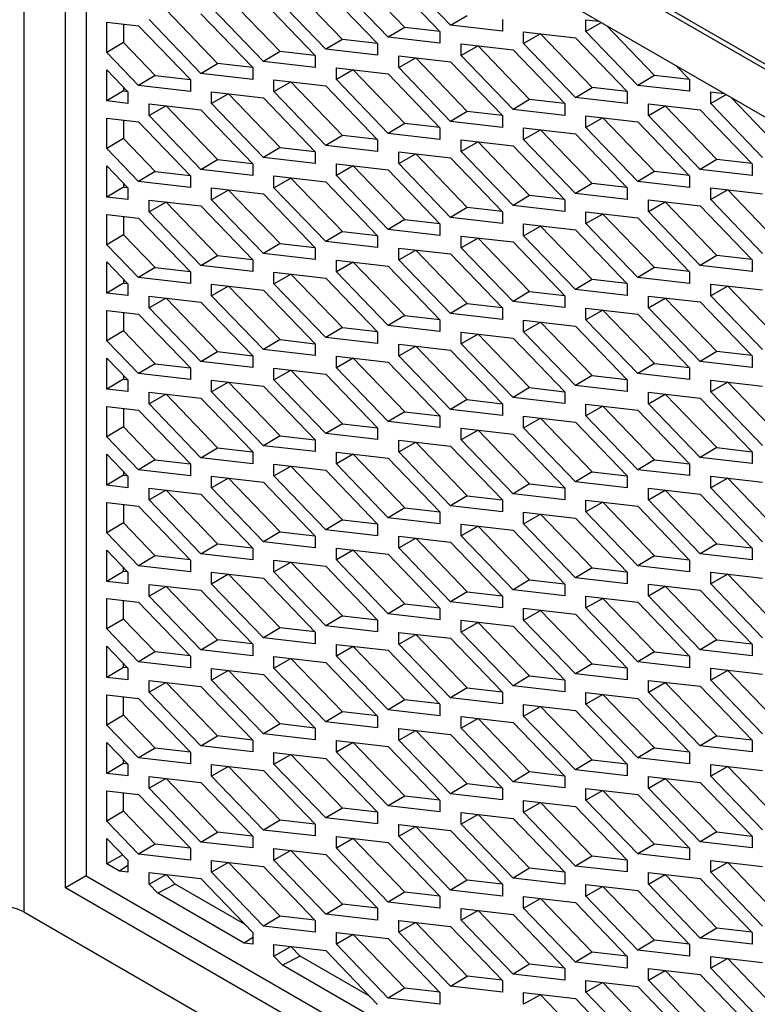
# Model space of a CAD drawing. Header units: millimetres. Extents: x -945 to 1227, y -951 to 1232.
# Tile 160 of 171: x 859 to 884, y 904 to 937. Entities that reach past the tile are written whole.
import ezdxf

# ---------------------------------------------------------------- set-up
doc = ezdxf.new("R2010")
doc.units = ezdxf.units.MM

msp = doc.modelspace()

# ---------------------------------------------------------------- linework, layer by layer
at = {"color": 7, "linetype": 'Continuous', "lineweight": 25}
for p, q in [((898.915, 927.248), (859.193, 950.179)), ((859.331, 949.933), (898.894, 927.094)), ((859.331, 949.933), (859.331, 906.73)), ((861.452, 947.075), (897.546, 926.239)), ((861.452, 947.075), (861.452, 907.955)), ((860.745, 907.546), (860.745, 946.667)), ((872.286, 936.8), (870.534, 938.62)), ((873.841, 936.87), (872.08, 938.7)), ((870.164, 936.391), (868.413, 938.211)), ((871.72, 936.461), (869.959, 938.291)), ((871.72, 938.486), (873.481, 936.656)), ((869.599, 936.053), (867.838, 937.883)), ((869.599, 938.077), (871.36, 936.247)), ((868.043, 935.983), (866.292, 937.803)), ((867.477, 937.669), (869.238, 935.839)), ((865.922, 935.574), (864.17, 937.394)), ((865.356, 937.26), (867.117, 935.43)), ((867.477, 935.644), (865.716, 937.474)), ((873.841, 936.87), (874.407, 937.208)), ((862.159, 936.976), (863.235, 936.852)), ((862.159, 935.945), (862.159, 936.976)), ((862.725, 936.911), (862.725, 936.283)), ((865.356, 935.235), (863.595, 937.066)), ((875.602, 936.666), (873.841, 936.87)), ((875.602, 937.064), (875.602, 936.666)), ((878.444, 937.057), (878.897, 937.005)), ((878.444, 936.659), (878.444, 937.057)), ((878.973, 936.961), (878.444, 936.659)), ((880.771, 935.168), (879.136, 936.867)), ((863.235, 936.852), (864.996, 935.022)), ((872.286, 936.8), (871.72, 936.461)), ((873.474, 936.663), (872.286, 936.8)), ((873.481, 936.656), (873.481, 936.258)), ((876.323, 936.648), (878.084, 936.445)), ((876.323, 936.25), (876.323, 936.648)), ((876.898, 936.579), (876.323, 936.25)), ((876.898, 936.579), (876.898, 936.582)), ((878.65, 934.759), (876.898, 936.579)), ((880.205, 934.829), (878.444, 936.659)), ((862.725, 936.283), (862.159, 935.945)), ((862.725, 936.283), (863.8, 935.166)), ((870.164, 936.391), (869.599, 936.053)), ((871.353, 936.254), (870.164, 936.391)), ((871.36, 936.247), (871.36, 935.849)), ((873.481, 936.258), (871.72, 936.461)), ((874.201, 936.24), (875.963, 936.037)), ((874.201, 935.842), (874.201, 936.24)), ((878.084, 934.42), (876.323, 936.25)), ((878.084, 936.445), (879.845, 934.615)), ((863.235, 934.827), (862.159, 935.945)), ((868.043, 935.983), (867.477, 935.644)), ((869.232, 935.846), (868.043, 935.983)), ((871.36, 935.849), (869.599, 936.053)), ((874.777, 936.171), (874.201, 935.842)), ((874.777, 936.171), (874.777, 936.173)), ((876.528, 934.351), (874.777, 936.171)), ((875.963, 936.037), (877.724, 934.207)), ((865.356, 935.235), (865.922, 935.574)), ((867.11, 935.437), (865.922, 935.574)), ((869.238, 935.441), (867.477, 935.644)), ((869.238, 935.839), (869.238, 935.441)), ((872.08, 935.831), (873.841, 935.628)), ((872.08, 935.433), (872.08, 935.831)), ((872.08, 935.433), (872.656, 935.762)), ((872.656, 935.762), (872.656, 935.765)), ((874.407, 933.942), (872.656, 935.762)), ((873.841, 935.628), (875.602, 933.798)), ((875.963, 934.012), (874.201, 935.842)), ((862.159, 935.357), (862.875, 934.613)), ((862.159, 934.298), (862.159, 935.357)), ((867.117, 935.032), (865.356, 935.235)), ((867.117, 935.43), (867.117, 935.032)), ((869.959, 935.423), (871.72, 935.22)), ((869.959, 935.025), (869.959, 935.423)), ((870.534, 935.353), (869.959, 935.025)), ((870.534, 935.353), (870.534, 935.356)), ((872.286, 933.534), (870.534, 935.353)), ((871.72, 935.22), (873.481, 933.389)), ((873.841, 933.603), (872.08, 935.433)), ((881.513, 935.494), (881.966, 935.024)), ((863.8, 935.166), (863.235, 934.827)), ((863.8, 935.166), (864.989, 935.029)), ((864.996, 935.022), (864.996, 934.624)), ((867.838, 935.014), (869.599, 934.811)), ((867.838, 934.616), (867.838, 935.014)), ((867.838, 934.616), (868.413, 934.945)), ((868.413, 934.945), (868.413, 934.948)), ((870.164, 933.125), (868.413, 934.945)), ((871.72, 933.195), (869.959, 935.025)), ((880.771, 935.168), (880.205, 934.829)), ((881.96, 935.031), (880.771, 935.168)), ((881.966, 935.024), (881.966, 934.626)), ((862.725, 934.637), (862.159, 934.298)), ((862.725, 934.769), (862.725, 934.637)), ((862.725, 934.637), (862.868, 934.62)), ((862.875, 934.613), (862.875, 934.215)), ((864.996, 934.624), (863.235, 934.827)), ((865.716, 934.606), (867.477, 934.403)), ((865.716, 934.208), (865.716, 934.606)), ((866.292, 934.536), (865.716, 934.208)), ((866.292, 934.539), (866.292, 934.536)), ((866.292, 934.536), (868.043, 932.717)), ((869.599, 932.786), (867.838, 934.616)), ((869.599, 934.811), (871.36, 932.981)), ((878.084, 934.42), (878.65, 934.759)), ((879.838, 934.622), (878.65, 934.759)), ((879.845, 934.615), (879.845, 934.217)), ((881.966, 934.626), (880.205, 934.829)), ((882.687, 934.608), (883.14, 934.555)), ((882.687, 934.21), (882.687, 934.608)), ((862.875, 934.215), (862.159, 934.298)), ((863.595, 934.197), (865.356, 933.994)), ((863.595, 933.799), (863.595, 934.197)), ((867.477, 932.378), (865.716, 934.208)), ((867.477, 934.403), (869.239, 932.572)), ((876.528, 934.351), (875.963, 934.012)), ((877.717, 934.214), (876.528, 934.351)), ((877.724, 934.207), (877.724, 933.809)), ((879.845, 934.217), (878.084, 934.42)), ((880.565, 934.199), (882.327, 933.996)), ((880.565, 933.801), (880.565, 934.199)), ((883.216, 934.512), (882.687, 934.21)), ((884.448, 932.38), (882.687, 934.21)), ((885.014, 932.719), (883.378, 934.418)), ((864.171, 934.128), (863.595, 933.799)), ((864.171, 934.131), (864.171, 934.128)), ((864.171, 934.128), (865.922, 932.308)), ((865.356, 933.994), (867.117, 932.164)), ((874.407, 933.942), (873.841, 933.603)), ((875.596, 933.805), (874.407, 933.942)), ((877.724, 933.809), (875.963, 934.012)), ((880.565, 933.801), (881.141, 934.13)), ((881.141, 934.13), (881.141, 934.133)), ((882.892, 932.31), (881.141, 934.13)), ((882.327, 933.996), (884.088, 932.166)), ((862.159, 933.71), (863.235, 933.586)), ((862.159, 932.678), (862.159, 933.71)), ((862.725, 933.644), (862.725, 933.017)), ((863.235, 933.586), (864.996, 931.755)), ((865.356, 931.969), (863.595, 933.799)), ((872.286, 933.534), (871.72, 933.195)), ((873.474, 933.396), (872.286, 933.534)), ((875.602, 933.4), (873.841, 933.603)), ((875.602, 933.798), (875.602, 933.4)), ((878.444, 933.393), (878.444, 933.791)), ((878.444, 933.791), (880.205, 933.587)), ((879.02, 933.721), (878.444, 933.393)), ((879.02, 933.721), (879.02, 933.724)), ((880.771, 931.901), (879.02, 933.721)), ((880.205, 933.587), (881.966, 931.757)), ((882.327, 931.971), (880.565, 933.801)), ((873.481, 932.992), (871.72, 933.195)), ((873.481, 933.389), (873.481, 932.992)), ((876.323, 933.382), (878.084, 933.179)), ((876.323, 932.984), (876.323, 933.382)), ((876.323, 932.984), (876.898, 933.313)), ((876.898, 933.313), (876.898, 933.316)), ((878.65, 931.493), (876.898, 933.313)), ((878.084, 933.179), (879.845, 931.349)), ((880.205, 931.563), (878.444, 933.393)), ((862.725, 933.017), (862.159, 932.678)), ((862.725, 933.017), (863.8, 931.9)), ((870.164, 933.125), (869.599, 932.786)), ((871.353, 932.988), (870.164, 933.125)), ((871.36, 932.981), (871.36, 932.583)), ((874.201, 932.974), (875.963, 932.77)), ((874.201, 932.576), (874.201, 932.974)), ((874.777, 932.904), (874.201, 932.576)), ((874.777, 932.904), (874.777, 932.907)), ((876.528, 931.084), (874.777, 932.904)), ((878.084, 931.154), (876.323, 932.984)), ((863.235, 931.561), (862.159, 932.678)), ((868.043, 932.717), (867.477, 932.378)), ((868.043, 932.717), (869.232, 932.579)), ((869.239, 932.572), (869.239, 932.175)), ((871.36, 932.583), (869.599, 932.786)), ((872.08, 932.565), (873.841, 932.362)), ((872.08, 932.167), (872.08, 932.565)), ((875.963, 930.746), (874.201, 932.576)), ((875.963, 932.77), (877.724, 930.94)), ((865.356, 931.969), (865.922, 932.308)), ((865.922, 932.308), (867.11, 932.171)), ((869.239, 932.175), (867.477, 932.378)), ((872.08, 932.167), (872.656, 932.496)), ((872.656, 932.496), (872.656, 932.499)), ((874.407, 930.676), (872.656, 932.496)), ((873.841, 932.362), (875.602, 930.532)), ((882.892, 932.31), (882.327, 931.971)), ((884.081, 932.173), (882.892, 932.31)), ((862.159, 932.09), (862.875, 931.347)), ((862.159, 931.032), (862.159, 932.09)), ((863.8, 931.9), (863.235, 931.561)), ((863.8, 931.9), (864.989, 931.762)), ((867.117, 931.766), (865.356, 931.969)), ((867.117, 932.164), (867.117, 931.766)), ((869.959, 932.157), (871.72, 931.953)), ((869.959, 931.759), (869.959, 932.157)), ((870.534, 932.087), (869.959, 931.759)), ((870.534, 932.09), (870.534, 932.087)), ((870.534, 932.087), (872.286, 930.267)), ((871.72, 931.953), (873.481, 930.123)), ((873.841, 930.337), (872.08, 932.167)), ((880.771, 931.901), (880.205, 931.563)), ((881.96, 931.764), (880.771, 931.901)), ((884.088, 931.768), (882.327, 931.971)), ((884.088, 932.166), (884.088, 931.768)), ((862.725, 931.503), (862.725, 931.37)), ((864.996, 931.358), (863.235, 931.561)), ((864.996, 931.755), (864.996, 931.358)), ((867.838, 931.748), (869.599, 931.545)), ((867.838, 931.35), (867.838, 931.748)), ((867.838, 931.35), (868.413, 931.679)), ((868.413, 931.682), (868.413, 931.679)), ((868.413, 931.679), (870.164, 929.859)), ((869.599, 931.545), (871.36, 929.715)), ((871.72, 929.929), (869.959, 931.759)), ((881.966, 931.359), (880.205, 931.563)), ((881.966, 931.757), (881.966, 931.359)), ((862.725, 931.37), (862.159, 931.032)), ((862.725, 931.37), (862.868, 931.354)), ((862.875, 931.347), (862.875, 930.949)), ((865.716, 931.34), (867.477, 931.136)), ((865.716, 930.942), (865.716, 931.34)), ((866.292, 931.27), (865.716, 930.942)), ((866.292, 931.273), (866.292, 931.27)), ((866.292, 931.27), (868.043, 929.45)), ((869.599, 929.52), (867.838, 931.35)), ((878.65, 931.493), (878.084, 931.154)), ((879.838, 931.356), (878.65, 931.493)), ((879.845, 931.349), (879.845, 930.951)), ((882.687, 930.944), (882.687, 931.341)), ((882.687, 931.341), (884.448, 931.138)), ((883.262, 931.272), (882.687, 930.944)), ((883.262, 931.272), (883.262, 931.275)), ((885.014, 929.452), (883.262, 931.272)), ((862.875, 930.949), (862.159, 931.032)), ((863.595, 930.931), (865.356, 930.728)), ((863.595, 930.533), (863.595, 930.931)), ((864.171, 930.862), (863.595, 930.533)), ((864.171, 930.865), (864.171, 930.862)), ((864.171, 930.862), (865.922, 929.042)), ((867.477, 929.112), (865.716, 930.942)), ((867.477, 931.136), (869.239, 929.306)), ((876.528, 931.084), (875.963, 930.746)), ((877.717, 930.947), (876.528, 931.084)), ((877.724, 930.94), (877.724, 930.542)), ((879.845, 930.951), (878.084, 931.154)), ((880.565, 930.933), (882.327, 930.73)), ((880.565, 930.535), (880.565, 930.933)), ((880.565, 930.535), (881.141, 930.864)), ((881.141, 930.864), (881.141, 930.867)), ((882.892, 929.044), (881.141, 930.864)), ((884.448, 929.113), (882.687, 930.944)), ((865.356, 928.703), (863.595, 930.533)), ((865.356, 930.728), (867.117, 928.898)), ((874.407, 930.676), (873.841, 930.337)), ((875.596, 930.539), (874.407, 930.676)), ((875.602, 930.532), (875.602, 930.134)), ((877.724, 930.542), (875.963, 930.746)), ((878.444, 930.127), (878.444, 930.524)), ((878.444, 930.524), (880.205, 930.321)), ((882.327, 928.705), (880.565, 930.535)), ((882.327, 930.73), (884.088, 928.9)), ((862.159, 930.443), (863.235, 930.319)), ((862.159, 929.412), (862.159, 930.443)), ((862.725, 930.378), (862.725, 929.751)), ((863.235, 930.319), (864.996, 928.489)), ((872.286, 930.267), (871.72, 929.929)), ((872.286, 930.267), (873.474, 930.13)), ((875.602, 930.134), (873.841, 930.337)), ((879.02, 930.455), (878.444, 930.127)), ((879.02, 930.455), (879.02, 930.458)), ((880.771, 928.635), (879.02, 930.455)), ((880.205, 930.321), (881.966, 928.491)), ((870.164, 929.859), (869.599, 929.52)), ((870.164, 929.859), (871.353, 929.722)), ((873.481, 929.725), (871.72, 929.929)), ((873.481, 930.123), (873.481, 929.725)), ((876.323, 930.116), (878.084, 929.913)), ((876.323, 929.718), (876.323, 930.116)), ((876.323, 929.718), (876.898, 930.047)), ((876.898, 930.047), (876.898, 930.05)), ((878.65, 928.227), (876.898, 930.047)), ((878.084, 929.913), (879.845, 928.083)), ((880.205, 928.296), (878.444, 930.127)), ((862.725, 929.751), (862.159, 929.412)), ((862.725, 929.751), (863.801, 928.633)), ((871.36, 929.317), (869.599, 929.52)), ((871.36, 929.715), (871.36, 929.317)), ((874.202, 929.707), (875.963, 929.504)), ((874.202, 929.31), (874.202, 929.707)), ((874.777, 929.638), (874.202, 929.31)), ((874.777, 929.641), (874.777, 929.638)), ((874.777, 929.638), (876.528, 927.818)), ((875.963, 929.504), (877.724, 927.674)), ((878.084, 927.888), (876.323, 929.718)), ((863.235, 928.295), (862.159, 929.412)), ((868.043, 929.45), (867.477, 929.112)), ((868.043, 929.45), (869.232, 929.313)), ((869.239, 929.306), (869.239, 928.908)), ((872.08, 929.299), (873.841, 929.096)), ((872.08, 928.901), (872.08, 929.299)), ((872.08, 928.901), (872.656, 929.23)), ((872.656, 929.233), (872.656, 929.23)), ((872.656, 929.23), (874.407, 927.41)), ((875.963, 927.479), (874.202, 929.31)), ((865.356, 928.703), (865.922, 929.042)), ((865.922, 929.042), (867.111, 928.905)), ((867.117, 928.898), (867.117, 928.5)), ((869.239, 928.908), (867.477, 929.112)), ((869.959, 928.89), (871.72, 928.687)), ((869.959, 928.493), (869.959, 928.89)), ((873.841, 927.071), (872.08, 928.901)), ((873.841, 929.096), (875.602, 927.266)), ((882.892, 929.044), (882.327, 928.705)), ((884.081, 928.907), (882.892, 929.044)), ((884.088, 928.9), (884.088, 928.502)), ((862.159, 928.824), (862.875, 928.081)), ((862.159, 927.765), (862.159, 928.824)), ((863.801, 928.633), (863.235, 928.295)), ((863.801, 928.633), (864.989, 928.496)), ((867.117, 928.5), (865.356, 928.703)), ((870.534, 928.821), (869.959, 928.493)), ((871.72, 926.662), (869.959, 928.493)), ((870.534, 928.824), (870.534, 928.821)), ((870.534, 928.821), (872.286, 927.001)), ((871.72, 928.687), (873.481, 926.857)), ((880.771, 928.635), (880.205, 928.296)), ((881.96, 928.498), (880.771, 928.635)), ((881.966, 928.491), (881.966, 928.093)), ((884.088, 928.502), (882.327, 928.705)), ((862.725, 928.236), (862.725, 928.104)), ((864.996, 928.091), (863.235, 928.295)), ((864.996, 928.489), (864.996, 928.091)), ((867.838, 928.482), (869.599, 928.279)), ((867.838, 928.084), (867.838, 928.482)), ((867.838, 928.084), (868.413, 928.413)), ((868.413, 928.416), (868.413, 928.413)), ((868.413, 928.413), (870.164, 926.593)), ((869.599, 928.279), (871.36, 926.449)), ((878.65, 928.227), (878.084, 927.888)), ((879.838, 928.09), (878.65, 928.227)), ((881.966, 928.093), (880.205, 928.296)), ((862.725, 928.104), (862.159, 927.765)), ((862.725, 928.104), (862.868, 928.088)), ((862.875, 928.081), (862.875, 927.683)), ((865.716, 928.073), (867.477, 927.87)), ((865.716, 927.676), (865.716, 928.073)), ((866.292, 928.004), (865.716, 927.676)), ((866.292, 928.007), (866.292, 928.004)), ((866.292, 928.004), (868.043, 926.184)), ((867.477, 927.87), (869.239, 926.04)), ((869.599, 926.254), (867.838, 928.084)), ((879.845, 927.685), (878.084, 927.888)), ((879.845, 928.083), (879.845, 927.685)), ((882.687, 927.677), (882.687, 928.075)), ((882.687, 928.075), (884.448, 927.872)), ((883.262, 928.006), (882.687, 927.677)), ((883.262, 928.006), (883.262, 928.009)), ((885.014, 926.186), (883.262, 928.006)), ((862.875, 927.683), (862.159, 927.765)), ((863.595, 927.665), (865.356, 927.462)), ((863.595, 927.267), (863.595, 927.665)), ((864.171, 927.596), (863.595, 927.267)), ((864.171, 927.599), (864.171, 927.596)), ((864.171, 927.596), (865.922, 925.776)), ((867.477, 925.845), (865.716, 927.676)), ((876.528, 927.818), (875.963, 927.479)), ((876.528, 927.818), (877.717, 927.681)), ((877.724, 927.674), (877.724, 927.276)), ((880.565, 927.667), (882.327, 927.464)), ((880.565, 927.269), (880.565, 927.667)), ((880.565, 927.269), (881.141, 927.598)), ((881.141, 927.598), (881.141, 927.6)), ((882.892, 925.778), (881.141, 927.598)), ((884.448, 925.847), (882.687, 927.677)), ((862.159, 927.177), (863.235, 927.053)), ((862.159, 926.146), (862.159, 927.177)), ((865.356, 925.437), (863.595, 927.267)), ((865.356, 927.462), (867.117, 925.632)), ((874.407, 927.41), (873.841, 927.071)), ((874.407, 927.41), (875.596, 927.273)), ((875.602, 927.266), (875.602, 926.868)), ((877.724, 927.276), (875.963, 927.479)), ((878.444, 926.86), (878.444, 927.258)), ((878.444, 927.258), (880.205, 927.055)), ((879.02, 927.189), (878.444, 926.86)), ((879.02, 927.192), (879.02, 927.189)), ((879.02, 927.189), (880.771, 925.369)), ((882.327, 925.439), (880.565, 927.269)), ((882.327, 927.464), (884.088, 925.634)), ((862.725, 927.112), (862.725, 926.485)), ((863.235, 927.053), (864.996, 925.223)), ((872.286, 927.001), (871.72, 926.662)), ((872.286, 927.001), (873.474, 926.864)), ((873.481, 926.857), (873.481, 926.459)), ((875.602, 926.868), (873.841, 927.071)), ((876.323, 926.85), (878.084, 926.647)), ((876.323, 926.452), (876.323, 926.85)), ((880.205, 925.03), (878.444, 926.86)), ((880.205, 927.055), (881.966, 925.225)), ((862.725, 926.485), (862.159, 926.146)), ((862.725, 926.485), (863.801, 925.367)), ((870.164, 926.593), (869.599, 926.254)), ((870.164, 926.593), (871.353, 926.456)), ((873.481, 926.459), (871.72, 926.662)), ((876.323, 926.452), (876.898, 926.781)), ((876.898, 926.783), (876.898, 926.781)), ((876.898, 926.781), (878.65, 924.961)), ((878.084, 926.647), (879.845, 924.817)), ((868.043, 926.184), (867.477, 925.845)), ((868.043, 926.184), (869.232, 926.047)), ((871.36, 926.051), (869.599, 926.254)), ((871.36, 926.449), (871.36, 926.051)), ((874.202, 926.441), (875.963, 926.238)), ((874.202, 926.043), (874.202, 926.441)), ((874.777, 926.372), (874.202, 926.043)), ((874.777, 926.375), (874.777, 926.372)), ((874.777, 926.372), (876.528, 924.552)), ((875.963, 926.238), (877.724, 924.408)), ((878.084, 924.622), (876.323, 926.452)), ((863.235, 925.028), (862.159, 926.146)), ((869.239, 925.642), (867.477, 925.845)), ((869.239, 926.04), (869.239, 925.642)), ((872.08, 926.033), (873.841, 925.83)), ((872.08, 925.635), (872.08, 926.033)), ((872.08, 925.635), (872.656, 925.963)), ((872.656, 925.966), (872.656, 925.963)), ((872.656, 925.963), (874.407, 924.144)), ((873.841, 925.83), (875.603, 924)), ((875.963, 924.213), (874.202, 926.043)), ((862.159, 925.558), (862.875, 924.815)), ((862.159, 924.499), (862.159, 925.558)), ((865.356, 925.437), (865.922, 925.776)), ((865.922, 925.776), (867.111, 925.639)), ((867.117, 925.632), (867.117, 925.234)), ((869.959, 925.624), (871.72, 925.421)), ((869.959, 925.226), (869.959, 925.624)), ((870.535, 925.555), (869.959, 925.226)), ((870.535, 925.558), (870.535, 925.555)), ((870.535, 925.555), (872.286, 923.735)), ((873.841, 923.805), (872.08, 925.635)), ((882.892, 925.778), (882.327, 925.439)), ((884.081, 925.641), (882.892, 925.778)), ((884.088, 925.634), (884.088, 925.236)), ((863.801, 925.367), (863.235, 925.028)), ((863.801, 925.367), (864.989, 925.23)), ((864.996, 925.223), (864.996, 924.825)), ((867.117, 925.234), (865.356, 925.437)), ((867.838, 925.216), (869.599, 925.013)), ((867.838, 924.818), (867.838, 925.216)), ((867.838, 924.818), (868.413, 925.146)), ((868.413, 925.149), (868.413, 925.146)), ((868.413, 925.146), (870.164, 923.327)), ((871.72, 923.396), (869.959, 925.226)), ((871.72, 925.421), (873.481, 923.591)), ((880.771, 925.369), (880.205, 925.03)), ((880.771, 925.369), (881.96, 925.232)), ((881.966, 925.225), (881.966, 924.827)), ((884.088, 925.236), (882.327, 925.439)), ((862.725, 924.838), (862.159, 924.499)), ((862.725, 924.97), (862.725, 924.838)), ((862.725, 924.838), (862.868, 924.822)), ((862.875, 924.815), (862.875, 924.417)), ((864.996, 924.825), (863.235, 925.028)), ((869.599, 922.988), (867.838, 924.818)), ((869.599, 925.013), (871.36, 923.182)), ((878.65, 924.961), (878.084, 924.622)), ((878.65, 924.961), (879.838, 924.824)), ((879.845, 924.817), (879.845, 924.419)), ((881.966, 924.827), (880.205, 925.03)), ((882.687, 924.411), (882.687, 924.809)), ((882.687, 924.809), (884.448, 924.606)), ((862.875, 924.417), (862.159, 924.499)), ((865.716, 924.807), (867.477, 924.604)), ((865.716, 924.409), (865.716, 924.807)), ((866.292, 924.738), (865.716, 924.409)), ((866.292, 924.741), (866.292, 924.738)), ((866.292, 924.738), (868.043, 922.918)), ((867.477, 924.604), (869.239, 922.774)), ((876.528, 924.552), (875.963, 924.213)), ((876.528, 924.552), (877.717, 924.415)), ((879.845, 924.419), (878.084, 924.622)), ((883.262, 924.74), (882.687, 924.411)), ((883.262, 924.743), (883.262, 924.74)), ((883.262, 924.74), (885.014, 922.92)), ((863.595, 924.399), (865.356, 924.196)), ((863.595, 924.001), (863.595, 924.399)), ((864.171, 924.329), (863.595, 924.001)), ((864.171, 924.332), (864.171, 924.329)), ((864.171, 924.329), (865.922, 922.51)), ((865.356, 924.196), (867.117, 922.365)), ((867.478, 922.579), (865.716, 924.409)), ((874.407, 924.144), (873.841, 923.805)), ((874.407, 924.144), (875.596, 924.007)), ((877.724, 924.01), (875.963, 924.213)), ((877.724, 924.408), (877.724, 924.01)), ((880.566, 924.401), (882.327, 924.197)), ((880.566, 924.003), (880.566, 924.401)), ((880.566, 924.003), (881.141, 924.331)), ((881.141, 924.334), (881.141, 924.331)), ((881.141, 924.331), (882.892, 922.512)), ((882.327, 924.197), (884.088, 922.367)), ((884.448, 922.581), (882.687, 924.411)), ((862.159, 923.911), (863.235, 923.787)), ((862.159, 922.88), (862.159, 923.911)), ((862.725, 923.846), (862.725, 923.219)), ((865.356, 922.171), (863.595, 924.001)), ((875.603, 923.602), (873.841, 923.805)), ((875.603, 924), (875.603, 923.602)), ((878.444, 923.594), (878.444, 923.992)), ((878.444, 923.992), (880.205, 923.789)), ((879.02, 923.923), (878.444, 923.594)), ((879.02, 923.926), (879.02, 923.923)), ((879.02, 923.923), (880.771, 922.103)), ((882.327, 922.173), (880.566, 924.003)), ((863.235, 923.787), (864.996, 921.957)), ((872.286, 923.735), (871.72, 923.396)), ((872.286, 923.735), (873.474, 923.598)), ((873.481, 923.591), (873.481, 923.193)), ((876.323, 923.584), (878.084, 923.38)), ((876.323, 923.186), (876.323, 923.584)), ((876.323, 923.186), (876.898, 923.514)), ((876.898, 923.517), (876.898, 923.514)), ((876.898, 923.514), (878.65, 921.694)), ((880.205, 921.764), (878.444, 923.594)), ((880.205, 923.789), (881.966, 921.959)), ((862.725, 923.219), (862.159, 922.88)), ((862.725, 923.219), (863.801, 922.101)), ((870.164, 923.327), (869.599, 922.988)), ((870.164, 923.327), (871.353, 923.189)), ((871.36, 923.182), (871.36, 922.785)), ((873.481, 923.193), (871.72, 923.396)), ((874.202, 923.175), (875.963, 922.972)), ((874.202, 922.777), (874.202, 923.175)), ((878.084, 921.356), (876.323, 923.186)), ((878.084, 923.38), (879.845, 921.55)), ((863.235, 921.762), (862.159, 922.88)), ((868.043, 922.918), (867.478, 922.579)), ((868.043, 922.918), (869.232, 922.781)), ((871.36, 922.785), (869.599, 922.988)), ((874.777, 923.106), (874.202, 922.777)), ((874.777, 923.109), (874.777, 923.106)), ((874.777, 923.106), (876.528, 921.286)), ((875.963, 922.972), (877.724, 921.142)), ((865.356, 922.171), (865.922, 922.51)), ((865.922, 922.51), (867.111, 922.372)), ((869.239, 922.376), (867.478, 922.579)), ((869.239, 922.774), (869.239, 922.376)), ((872.08, 922.767), (873.841, 922.563)), ((872.08, 922.369), (872.08, 922.767)), ((872.08, 922.369), (872.656, 922.697)), ((872.656, 922.7), (872.656, 922.697)), ((872.656, 922.697), (874.407, 920.877)), ((873.841, 922.563), (875.603, 920.733)), ((875.963, 920.947), (874.202, 922.777)), ((882.892, 922.512), (882.327, 922.173)), ((882.892, 922.512), (884.081, 922.374)), ((862.159, 922.292), (862.875, 921.548)), ((862.159, 921.233), (862.159, 922.292)), ((867.117, 921.968), (865.356, 922.171)), ((867.117, 922.365), (867.117, 921.968)), ((869.959, 922.358), (871.72, 922.155)), ((869.959, 921.96), (869.959, 922.358)), ((870.535, 922.289), (869.959, 921.96)), ((870.535, 922.292), (870.535, 922.289)), ((870.535, 922.289), (872.286, 920.469)), ((871.72, 922.155), (873.481, 920.325)), ((873.841, 920.539), (872.08, 922.369)), ((884.088, 921.969), (882.327, 922.173)), ((884.088, 922.367), (884.088, 921.969)), ((863.801, 922.101), (863.235, 921.762)), ((863.801, 922.101), (864.989, 921.964)), ((864.996, 921.957), (864.996, 921.559)), ((867.838, 921.95), (869.599, 921.746)), ((867.838, 921.552), (867.838, 921.95)), ((867.838, 921.552), (868.413, 921.88)), ((868.413, 921.883), (868.413, 921.88)), ((868.413, 921.88), (870.165, 920.06)), ((871.72, 920.13), (869.959, 921.96)), ((880.771, 922.103), (880.205, 921.764)), ((880.771, 922.103), (881.96, 921.966)), ((881.966, 921.959), (881.966, 921.561)), ((862.725, 921.572), (862.159, 921.233)), ((862.725, 921.704), (862.725, 921.572)), ((862.725, 921.572), (862.868, 921.555)), ((862.875, 921.548), (862.875, 921.151)), ((864.996, 921.559), (863.235, 921.762)), ((865.716, 921.541), (867.478, 921.338)), ((865.716, 921.143), (865.716, 921.541)), ((866.292, 921.472), (865.716, 921.143)), ((866.292, 921.475), (866.292, 921.472)), ((866.292, 921.472), (868.043, 919.652)), ((869.599, 919.722), (867.838, 921.552)), ((869.599, 921.746), (871.36, 919.916)), ((878.65, 921.694), (878.084, 921.356)), ((878.65, 921.694), (879.838, 921.557)), ((879.845, 921.55), (879.845, 921.152)), ((881.966, 921.561), (880.205, 921.764)), ((882.687, 921.145), (882.687, 921.543)), ((882.687, 921.543), (884.448, 921.34)), ((883.262, 921.474), (882.687, 921.145)), ((883.262, 921.477), (883.262, 921.474)), ((883.262, 921.474), (885.014, 919.654)), ((862.875, 921.151), (862.159, 921.233)), ((863.595, 921.133), (865.356, 920.929)), ((863.595, 920.735), (863.595, 921.133)), ((867.478, 919.313), (865.716, 921.143)), ((867.478, 921.338), (869.239, 919.508)), ((876.528, 921.286), (875.963, 920.947)), ((876.528, 921.286), (877.717, 921.149)), ((877.724, 921.142), (877.724, 920.744)), ((879.845, 921.152), (878.084, 921.356)), ((880.566, 921.134), (882.327, 920.931)), ((880.566, 920.737), (880.566, 921.134)), ((884.448, 919.315), (882.687, 921.145)), ((864.171, 921.063), (863.595, 920.735)), ((864.171, 921.066), (864.171, 921.063)), ((864.171, 921.063), (865.922, 919.243)), ((865.356, 920.929), (867.117, 919.099)), ((874.407, 920.877), (873.841, 920.539)), ((874.407, 920.877), (875.596, 920.74)), ((877.724, 920.744), (875.963, 920.947)), ((880.566, 920.737), (881.141, 921.065)), ((881.141, 921.068), (881.141, 921.065)), ((881.141, 921.065), (882.892, 919.245)), ((882.327, 920.931), (884.088, 919.101)), ((862.159, 920.645), (863.235, 920.521)), ((862.159, 919.614), (862.159, 920.645)), ((862.725, 920.58), (862.725, 919.953)), ((863.235, 920.521), (864.996, 918.691)), ((865.356, 918.905), (863.595, 920.735)), ((872.286, 920.469), (871.72, 920.13)), ((872.286, 920.469), (873.475, 920.332)), ((875.603, 920.335), (873.841, 920.539)), ((875.603, 920.733), (875.603, 920.335)), ((878.444, 920.328), (878.444, 920.726)), ((878.444, 920.726), (880.205, 920.523)), ((879.02, 920.657), (878.444, 920.328)), ((879.02, 920.66), (879.02, 920.657)), ((879.02, 920.657), (880.771, 918.837)), ((880.205, 920.523), (881.966, 918.693)), ((882.327, 918.906), (880.566, 920.737)), ((873.481, 919.927), (871.72, 920.13)), ((873.481, 920.325), (873.481, 919.927)), ((876.323, 920.317), (878.084, 920.114)), ((876.323, 919.92), (876.323, 920.317)), ((876.323, 919.92), (876.899, 920.248)), ((876.899, 920.251), (876.899, 920.248)), ((876.899, 920.248), (878.65, 918.428)), ((880.205, 918.498), (878.444, 920.328)), ((862.725, 919.953), (862.159, 919.614)), ((863.801, 918.835), (862.725, 919.953)), ((870.165, 920.06), (869.599, 919.722)), ((870.165, 920.06), (871.353, 919.923)), ((871.36, 919.916), (871.36, 919.518)), ((874.202, 919.909), (875.963, 919.706)), ((874.202, 919.511), (874.202, 919.909)), ((874.777, 919.84), (874.202, 919.511)), ((874.777, 919.842), (874.777, 919.84)), ((874.777, 919.84), (876.528, 918.02)), ((878.084, 918.089), (876.323, 919.92)), ((878.084, 920.114), (879.845, 918.284)), ((863.235, 918.496), (862.159, 919.614)), ((868.043, 919.652), (867.478, 919.313)), ((868.043, 919.652), (869.232, 919.515)), ((869.239, 919.508), (869.239, 919.11)), ((871.36, 919.518), (869.599, 919.722)), ((872.08, 919.5), (873.841, 919.297)), ((872.08, 919.103), (872.08, 919.5)), ((875.963, 917.681), (874.202, 919.511)), ((875.963, 919.706), (877.724, 917.876)), ((865.356, 918.905), (865.922, 919.243)), ((865.922, 919.243), (867.111, 919.106)), ((869.239, 919.11), (867.478, 919.313)), ((872.08, 919.103), (872.656, 919.431)), ((872.656, 919.434), (872.656, 919.431)), ((872.656, 919.431), (874.407, 917.611)), ((873.841, 919.297), (875.603, 917.467)), ((882.892, 919.245), (882.327, 918.906)), ((882.892, 919.245), (884.081, 919.108)), ((862.159, 919.026), (862.875, 918.282)), ((862.159, 917.967), (862.159, 919.026)), ((863.801, 918.835), (863.235, 918.496)), ((864.989, 918.698), (863.801, 918.835)), ((867.117, 918.701), (865.356, 918.905)), ((867.117, 919.099), (867.117, 918.701)), ((869.959, 919.092), (871.72, 918.889)), ((869.959, 918.694), (869.959, 919.092)), ((870.535, 919.023), (869.959, 918.694)), ((870.535, 919.025), (870.535, 919.023)), ((870.535, 919.023), (872.286, 917.203)), ((871.72, 918.889), (873.481, 917.059)), ((873.841, 917.272), (872.08, 919.103)), ((880.771, 918.837), (880.205, 918.498)), ((880.771, 918.837), (881.96, 918.7)), ((884.088, 918.703), (882.327, 918.906)), ((884.088, 919.101), (884.088, 918.703)), ((864.996, 918.293), (863.235, 918.496)), ((864.996, 918.691), (864.996, 918.293)), ((867.838, 918.683), (869.599, 918.48)), ((867.838, 918.286), (867.838, 918.683)), ((867.838, 918.286), (868.413, 918.614)), ((868.413, 918.617), (868.413, 918.614)), ((868.413, 918.614), (870.165, 916.794)), ((869.599, 918.48), (871.36, 916.65)), ((871.72, 916.864), (869.959, 918.694)), ((881.966, 918.295), (880.205, 918.498)), ((881.966, 918.693), (881.966, 918.295)), ((862.725, 918.306), (862.159, 917.967)), ((862.725, 918.306), (862.725, 918.438)), ((862.868, 918.289), (862.725, 918.306)), ((862.875, 918.282), (862.875, 917.884)), ((865.716, 918.275), (867.478, 918.072)), ((865.716, 917.877), (865.716, 918.275)), ((866.292, 918.206), (865.716, 917.877)), ((866.292, 918.208), (866.292, 918.206)), ((868.043, 916.386), (866.292, 918.206)), ((869.599, 916.455), (867.838, 918.286)), ((878.65, 918.428), (878.084, 918.089)), ((878.65, 918.428), (879.838, 918.291)), ((879.845, 918.284), (879.845, 917.886)), ((882.687, 917.879), (882.687, 918.277)), ((882.687, 918.277), (884.448, 918.074)), ((883.262, 918.207), (882.687, 917.879)), ((883.262, 918.21), (883.262, 918.207)), ((883.262, 918.207), (885.014, 916.388)), ((862.875, 917.884), (862.159, 917.967)), ((863.595, 917.866), (865.356, 917.663)), ((863.595, 917.468), (863.595, 917.866)), ((864.171, 917.797), (863.595, 917.468)), ((864.171, 917.797), (864.171, 917.8)), ((865.922, 915.977), (864.171, 917.797)), ((867.478, 916.047), (865.716, 917.877)), ((867.478, 918.072), (869.239, 916.242)), ((876.528, 918.02), (875.963, 917.681)), ((876.528, 918.02), (877.717, 917.883)), ((877.724, 917.876), (877.724, 917.478)), ((879.845, 917.886), (878.084, 918.089)), ((880.566, 917.868), (882.327, 917.665)), ((880.566, 917.47), (880.566, 917.868)), ((880.566, 917.47), (881.141, 917.799)), ((881.141, 917.802), (881.141, 917.799)), ((881.141, 917.799), (882.892, 915.979)), ((884.448, 916.049), (882.687, 917.879)), ((865.356, 915.638), (863.595, 917.468)), ((865.356, 917.663), (867.117, 915.833)), ((874.407, 917.611), (873.841, 917.272)), ((874.407, 917.611), (875.596, 917.474)), ((875.603, 917.467), (875.603, 917.069)), ((877.724, 917.478), (875.963, 917.681)), ((878.444, 917.062), (878.444, 917.46)), ((878.444, 917.46), (880.205, 917.257)), ((882.327, 915.64), (880.566, 917.47)), ((882.327, 917.665), (884.088, 915.835)), ((862.159, 917.379), (863.235, 917.255)), ((862.159, 916.348), (862.159, 917.379)), ((862.725, 916.686), (862.725, 917.313)), ((863.235, 917.255), (864.996, 915.425)), ((872.286, 917.203), (871.72, 916.864)), ((872.286, 917.203), (873.475, 917.066)), ((875.603, 917.069), (873.841, 917.272)), ((879.02, 917.39), (878.444, 917.062)), ((879.02, 917.393), (879.02, 917.39)), ((879.02, 917.39), (880.771, 915.571)), ((880.205, 917.257), (881.967, 915.426)), ((870.165, 916.794), (869.599, 916.455)), ((870.165, 916.794), (871.353, 916.657)), ((873.481, 916.661), (871.72, 916.864)), ((873.481, 917.059), (873.481, 916.661)), ((876.323, 917.051), (878.084, 916.848)), ((876.323, 916.653), (876.323, 917.051)), ((876.323, 916.653), (876.899, 916.982)), ((876.899, 916.985), (876.899, 916.982)), ((876.899, 916.982), (878.65, 915.162)), ((878.084, 916.848), (879.845, 915.018)), ((880.205, 915.232), (878.444, 917.062)), ((862.725, 916.686), (862.159, 916.348)), ((863.801, 915.569), (862.725, 916.686)), ((871.36, 916.252), (869.599, 916.455)), ((871.36, 916.65), (871.36, 916.252)), ((874.202, 916.643), (875.963, 916.44)), ((874.202, 916.245), (874.202, 916.643)), ((874.777, 916.573), (874.202, 916.245)), ((874.777, 916.576), (874.777, 916.573)), ((874.777, 916.573), (876.529, 914.754)), ((878.084, 914.823), (876.323, 916.653)), ((863.235, 915.23), (862.159, 916.348)), ((868.043, 916.386), (867.478, 916.047)), ((869.232, 916.249), (868.043, 916.386)), ((869.239, 916.242), (869.239, 915.844)), ((872.08, 916.234), (873.842, 916.031)), ((872.08, 915.836), (872.08, 916.234)), ((872.08, 915.836), (872.656, 916.165)), ((872.656, 916.168), (872.656, 916.165)), ((872.656, 916.165), (874.407, 914.345)), ((875.963, 914.415), (874.202, 916.245)), ((875.963, 916.44), (877.724, 914.609)), ((865.356, 915.638), (865.922, 915.977)), ((867.111, 915.84), (865.922, 915.977)), ((867.117, 915.833), (867.117, 915.435)), ((869.239, 915.844), (867.478, 916.047)), ((869.959, 915.826), (871.72, 915.623)), ((869.959, 915.428), (869.959, 915.826)), ((873.842, 914.006), (872.08, 915.836)), ((873.842, 916.031), (875.603, 914.201)), ((882.892, 915.979), (882.327, 915.64)), ((882.892, 915.979), (884.081, 915.842)), ((884.088, 915.835), (884.088, 915.437)), ((862.159, 915.759), (862.875, 915.016)), ((862.159, 914.701), (862.159, 915.759)), ((863.801, 915.569), (863.235, 915.23)), ((864.989, 915.432), (863.801, 915.569)), ((867.117, 915.435), (865.356, 915.638)), ((870.535, 915.756), (869.959, 915.428)), ((870.535, 915.759), (870.535, 915.756)), ((872.286, 913.937), (870.535, 915.756)), ((871.72, 915.623), (873.481, 913.792)), ((880.771, 915.571), (880.205, 915.232)), ((880.771, 915.571), (881.96, 915.433)), ((884.088, 915.437), (882.327, 915.64)), ((862.725, 915.04), (862.725, 915.172)), ((864.996, 915.027), (863.235, 915.23)), ((864.996, 915.425), (864.996, 915.027)), ((867.838, 915.417), (869.599, 915.214)), ((867.838, 915.019), (867.838, 915.417)), ((867.838, 915.019), (868.413, 915.348)), ((868.413, 915.348), (868.413, 915.351)), ((870.165, 913.528), (868.413, 915.348)), ((869.599, 915.214), (871.36, 913.384)), ((871.72, 913.598), (869.959, 915.428)), ((878.65, 915.162), (878.084, 914.823)), ((878.65, 915.162), (879.839, 915.025)), ((881.967, 915.029), (880.205, 915.232)), ((881.967, 915.426), (881.967, 915.029)), ((862.725, 915.04), (862.159, 914.701)), ((862.868, 915.023), (862.725, 915.04)), ((862.875, 915.016), (862.875, 914.618)), ((865.716, 915.009), (867.478, 914.805)), ((865.716, 914.611), (865.716, 915.009)), ((866.292, 914.939), (865.716, 914.611)), ((866.292, 914.939), (866.292, 914.942)), ((868.043, 913.119), (866.292, 914.939)), ((867.478, 914.805), (869.239, 912.975)), ((869.599, 913.189), (867.838, 915.019)), ((879.845, 914.62), (878.084, 914.823)), ((879.845, 915.018), (879.845, 914.62)), ((882.687, 914.613), (882.687, 915.011)), ((882.687, 915.011), (884.448, 914.807)), ((883.262, 914.941), (882.687, 914.613)), ((883.262, 914.944), (883.262, 914.941)), ((883.262, 914.941), (885.014, 913.121)), ((862.875, 914.618), (862.159, 914.701)), ((863.595, 914.6), (865.356, 914.397)), ((863.595, 914.202), (863.595, 914.6)), ((864.171, 914.531), (863.595, 914.202)), ((864.171, 914.531), (864.171, 914.534)), ((865.922, 912.711), (864.171, 914.531)), ((867.478, 912.781), (865.716, 914.611)), ((876.529, 914.754), (875.963, 914.415)), ((876.529, 914.754), (877.717, 914.616)), ((877.724, 914.609), (877.724, 914.212)), ((880.566, 914.602), (882.327, 914.399)), ((880.566, 914.204), (880.566, 914.602)), ((880.566, 914.204), (881.141, 914.533)), ((881.141, 914.536), (881.141, 914.533)), ((881.141, 914.533), (882.892, 912.713)), ((884.448, 912.783), (882.687, 914.613)), ((862.159, 914.113), (863.235, 913.988)), ((862.159, 913.081), (862.159, 914.113)), ((865.356, 912.372), (863.595, 914.202)), ((865.356, 914.397), (867.117, 912.567)), ((874.407, 914.345), (873.842, 914.006)), ((874.407, 914.345), (875.596, 914.208)), ((875.603, 914.201), (875.603, 913.803)), ((877.724, 914.212), (875.963, 914.415)), ((878.444, 913.796), (878.444, 914.194)), ((878.444, 914.194), (880.205, 913.99)), ((879.02, 914.124), (878.444, 913.796)), ((879.02, 914.127), (879.02, 914.124)), ((879.02, 914.124), (880.771, 912.304)), ((882.327, 912.374), (880.566, 914.204)), ((882.327, 914.399), (884.088, 912.569)), ((862.725, 913.42), (862.725, 914.047)), ((863.235, 913.988), (864.996, 912.158)), ((872.286, 913.937), (871.72, 913.598)), ((873.475, 913.799), (872.286, 913.937)), ((873.481, 913.792), (873.481, 913.394)), ((875.603, 913.803), (873.842, 914.006)), ((876.323, 913.785), (878.084, 913.582)), ((876.323, 913.387), (876.323, 913.785)), ((880.205, 911.966), (878.444, 913.796)), ((880.205, 913.99), (881.967, 912.16)), ((870.165, 913.528), (869.599, 913.189)), ((871.353, 913.391), (870.165, 913.528)), ((873.481, 913.394), (871.72, 913.598)), ((876.323, 913.387), (876.899, 913.716)), ((876.899, 913.719), (876.899, 913.716)), ((876.899, 913.716), (878.65, 911.896)), ((878.084, 913.582), (879.845, 911.752)), ((862.725, 913.42), (862.159, 913.081)), ((863.801, 912.302), (862.725, 913.42)), ((868.043, 913.119), (867.478, 912.781)), ((869.232, 912.982), (868.043, 913.119)), ((871.36, 912.986), (869.599, 913.189)), ((871.36, 913.384), (871.36, 912.986)), ((874.202, 913.377), (875.963, 913.173)), ((874.202, 912.979), (874.202, 913.377)), ((874.777, 913.307), (874.202, 912.979)), ((874.777, 913.31), (874.777, 913.307)), ((876.529, 911.487), (874.777, 913.307)), ((875.963, 913.173), (877.724, 911.343)), ((878.084, 911.557), (876.323, 913.387)), ((863.235, 911.964), (862.159, 913.081)), ((869.239, 912.577), (867.478, 912.781)), ((869.239, 912.975), (869.239, 912.577)), ((872.08, 912.968), (873.842, 912.765)), ((872.08, 912.57), (872.08, 912.968)), ((872.08, 912.57), (872.656, 912.899)), ((872.656, 912.899), (872.656, 912.902)), ((874.407, 911.079), (872.656, 912.899)), ((873.842, 912.765), (875.603, 910.935)), ((875.963, 911.149), (874.202, 912.979)), ((862.159, 912.493), (862.875, 911.75)), ((862.159, 911.435), (862.159, 912.493)), ((865.356, 912.372), (865.922, 912.711)), ((867.111, 912.574), (865.922, 912.711)), ((867.117, 912.567), (867.117, 912.169)), ((869.959, 912.559), (871.72, 912.356)), ((869.959, 912.162), (869.959, 912.559)), ((870.535, 912.49), (869.959, 912.162)), ((870.535, 912.49), (870.535, 912.493)), ((872.286, 910.67), (870.535, 912.49)), ((873.842, 910.74), (872.08, 912.57)), ((882.892, 912.713), (882.327, 912.374)), ((882.892, 912.713), (884.081, 912.576)), ((884.088, 912.569), (884.088, 912.171)), ((863.801, 912.302), (863.235, 911.964)), ((864.989, 912.165), (863.801, 912.302)), ((864.996, 912.158), (864.996, 911.76)), ((867.117, 912.169), (865.356, 912.372)), ((867.838, 912.151), (869.599, 911.948)), ((867.838, 911.753), (867.838, 912.151)), ((871.72, 910.331), (869.959, 912.162)), ((871.72, 912.356), (873.481, 910.526)), ((880.771, 912.304), (880.205, 911.966)), ((880.771, 912.304), (881.96, 912.167)), ((881.967, 912.16), (881.967, 911.762)), ((884.088, 912.171), (882.327, 912.374)), ((862.725, 911.773), (862.159, 911.435)), ((862.725, 911.773), (862.725, 911.905)), ((862.868, 911.757), (862.725, 911.773)), ((864.996, 911.76), (863.235, 911.964)), ((867.838, 911.753), (868.413, 912.082)), ((868.413, 912.082), (868.413, 912.085)), ((870.165, 910.262), (868.413, 912.082)), ((869.599, 911.948), (871.36, 910.118)), ((878.65, 911.896), (878.084, 911.557)), ((878.65, 911.896), (879.839, 911.759)), ((881.967, 911.762), (880.205, 911.966)), ((862.875, 911.352), (862.159, 911.435)), ((862.875, 911.75), (862.875, 911.352)), ((865.717, 911.742), (867.478, 911.539)), ((865.717, 911.345), (865.717, 911.742)), ((866.292, 911.673), (865.717, 911.345)), ((866.292, 911.673), (866.292, 911.676)), ((868.043, 909.853), (866.292, 911.673)), ((867.478, 911.539), (869.239, 909.709)), ((869.599, 909.923), (867.838, 911.753)), ((876.529, 911.487), (875.963, 911.149)), ((877.717, 911.35), (876.529, 911.487)), ((879.845, 911.354), (878.084, 911.557)), ((879.845, 911.752), (879.845, 911.354)), ((882.687, 911.346), (882.687, 911.744)), ((882.687, 911.744), (884.448, 911.541)), ((883.263, 911.675), (882.687, 911.346)), ((883.263, 911.678), (883.263, 911.675)), ((883.263, 911.675), (885.014, 909.855)), ((863.595, 911.334), (865.356, 911.131)), ((863.595, 910.936), (863.595, 911.334)), ((864.171, 911.265), (863.595, 910.936)), ((864.171, 911.265), (864.171, 911.268)), ((865.922, 909.445), (864.171, 911.265)), ((865.356, 911.131), (867.117, 909.301)), ((867.478, 909.514), (865.717, 911.345)), ((877.724, 910.945), (875.963, 911.149)), ((877.724, 911.343), (877.724, 910.945)), ((880.566, 911.336), (882.327, 911.133)), ((880.566, 910.938), (880.566, 911.336)), ((880.566, 910.938), (881.141, 911.267)), ((881.141, 911.27), (881.141, 911.267)), ((881.141, 911.267), (882.892, 909.447)), ((882.327, 911.133), (884.088, 909.303)), ((884.448, 909.516), (882.687, 911.346)), ((862.159, 910.846), (863.235, 910.722)), ((862.159, 909.815), (862.159, 910.846)), ((862.725, 910.154), (862.725, 910.781)), ((865.356, 909.106), (863.595, 910.936)), ((874.407, 911.079), (873.842, 910.74)), ((875.596, 910.942), (874.407, 911.079)), ((875.603, 910.935), (875.603, 910.537)), ((878.444, 910.529), (878.444, 910.927)), ((878.444, 910.927), (880.205, 910.724)), ((879.02, 910.858), (878.444, 910.529)), ((879.02, 910.861), (879.02, 910.858)), ((880.771, 909.038), (879.02, 910.858)), ((882.327, 909.108), (880.566, 910.938)), ((863.235, 910.722), (864.996, 908.892)), ((872.286, 910.67), (871.72, 910.331)), ((873.475, 910.533), (872.286, 910.67)), ((873.481, 910.526), (873.481, 910.128)), ((875.603, 910.537), (873.842, 910.74)), ((876.323, 910.519), (878.084, 910.316)), ((876.323, 910.121), (876.323, 910.519)), ((876.323, 910.121), (876.899, 910.45)), ((876.899, 910.45), (876.899, 910.452)), ((878.65, 908.63), (876.899, 910.45)), ((880.206, 908.699), (878.444, 910.529)), ((880.205, 910.724), (881.967, 908.894)), ((862.725, 910.154), (862.159, 909.815)), ((863.801, 909.036), (862.725, 910.154)), ((870.165, 910.262), (869.599, 909.923)), ((871.353, 910.125), (870.165, 910.262)), ((871.36, 910.118), (871.36, 909.72)), ((873.481, 910.128), (871.72, 910.331)), ((874.202, 910.11), (875.963, 909.907)), ((874.202, 909.712), (874.202, 910.11)), ((878.084, 908.291), (876.323, 910.121)), ((878.084, 910.316), (879.845, 908.486)), ((863.235, 908.697), (862.159, 909.815)), ((868.043, 909.853), (867.478, 909.514)), ((869.232, 909.716), (868.043, 909.853)), ((871.36, 909.72), (869.599, 909.923)), ((874.777, 910.041), (874.202, 909.712)), ((874.777, 910.041), (874.777, 910.044)), ((876.529, 908.221), (874.777, 910.041)), ((875.963, 909.907), (877.724, 908.077)), ((865.356, 909.106), (865.922, 909.445)), ((867.111, 909.308), (865.922, 909.445)), ((869.239, 909.311), (867.478, 909.514)), ((869.239, 909.709), (869.239, 909.311)), ((872.08, 909.702), (873.842, 909.499)), ((872.08, 909.304), (872.08, 909.702)), ((872.08, 909.304), (872.656, 909.633)), ((872.656, 909.633), (872.656, 909.635)), ((874.407, 907.813), (872.656, 909.633)), ((873.842, 909.499), (875.603, 907.669)), ((875.963, 907.882), (874.202, 909.712)), ((882.892, 909.447), (882.327, 909.108)), ((882.892, 909.447), (884.081, 909.31)), ((862.159, 909.227), (862.875, 908.484)), ((862.159, 908.363), (862.159, 909.227)), ((867.117, 908.903), (865.356, 909.106)), ((867.117, 909.301), (867.117, 908.903)), ((869.959, 909.293), (871.72, 909.09)), ((869.959, 908.895), (869.959, 909.293)), ((870.535, 909.224), (869.959, 908.895)), ((870.535, 909.224), (870.535, 909.227)), ((872.286, 907.404), (870.535, 909.224)), ((871.72, 909.09), (873.481, 907.26)), ((873.842, 907.474), (872.08, 909.304)), ((884.088, 908.905), (882.327, 909.108)), ((884.088, 909.303), (884.088, 908.905)), ((863.801, 909.036), (863.235, 908.697)), ((864.989, 908.899), (863.801, 909.036)), ((864.996, 908.892), (864.996, 908.494)), ((867.838, 908.885), (869.599, 908.682)), ((867.838, 908.487), (867.838, 908.885)), ((868.413, 908.816), (867.838, 908.487)), ((868.413, 908.816), (868.413, 908.818)), ((870.165, 906.996), (868.413, 908.816)), ((871.72, 907.065), (869.959, 908.895)), ((880.771, 909.038), (880.206, 908.699)), ((881.96, 908.901), (880.771, 909.038)), ((881.967, 908.894), (881.967, 908.496)), ((862.694, 908.672), (862.159, 908.363)), ((862.875, 908.484), (862.875, 908.086)), ((864.996, 908.494), (863.235, 908.697)), ((865.717, 908.476), (867.478, 908.273)), ((865.717, 908.078), (865.717, 908.476)), ((866.292, 908.407), (866.292, 908.41)), ((869.599, 906.657), (867.838, 908.487)), ((869.599, 908.682), (871.36, 906.852)), ((878.65, 908.63), (878.084, 908.291)), ((879.839, 908.493), (878.65, 908.63)), ((879.845, 908.486), (879.845, 908.088)), ((881.967, 908.496), (880.206, 908.699)), ((882.687, 908.08), (882.687, 908.478)), ((882.687, 908.478), (884.448, 908.275)), ((883.263, 908.409), (882.687, 908.08)), ((883.263, 908.412), (883.263, 908.409)), ((885.014, 906.589), (883.263, 908.409)), ((862.581, 908.12), (862.159, 908.363)), ((862.875, 908.306), (862.581, 908.12)), ((862.875, 908.086), (862.581, 908.12)), ((866.292, 908.407), (865.717, 908.078)), ((867.478, 906.248), (865.717, 908.078)), ((868.043, 906.587), (866.292, 908.407)), ((867.478, 908.273), (869.239, 906.443)), ((876.529, 908.221), (875.963, 907.882)), ((877.717, 908.084), (876.529, 908.221)), ((877.724, 908.077), (877.724, 907.679)), ((879.845, 908.088), (878.084, 908.291)), ((884.448, 906.25), (882.687, 908.08)), ((861.452, 907.955), (860.745, 907.546)), ((861.452, 907.955), (895.62, 888.23)), ((863.595, 908.068), (865.356, 907.865)), ((863.595, 907.67), (863.595, 908.068)), ((863.595, 907.67), (864.171, 907.999)), ((864.171, 907.999), (864.171, 908.001)), ((864.482, 907.676), (864.171, 907.999)), ((865.356, 907.865), (867.118, 906.035)), ((874.407, 907.813), (873.842, 907.474)), ((875.596, 907.676), (874.407, 907.813)), ((877.724, 907.679), (875.963, 907.882)), ((880.566, 908.07), (882.327, 907.867)), ((880.566, 907.672), (880.566, 908.07)), ((880.566, 907.672), (881.141, 908)), ((881.141, 908), (881.141, 908.003)), ((882.893, 906.181), (881.141, 908)), ((882.327, 907.867), (884.088, 906.036)), ((895.571, 887.443), (860.745, 907.546)), ((863.889, 907.364), (863.595, 907.67)), ((864.482, 907.676), (863.889, 907.364)), ((866.859, 906.303), (864.482, 907.676)), ((872.286, 907.404), (871.72, 907.065)), ((873.475, 907.267), (872.286, 907.404)), ((875.603, 907.271), (873.842, 907.474)), ((875.603, 907.669), (875.603, 907.271)), ((878.444, 907.263), (878.444, 907.661)), ((878.444, 907.661), (880.206, 907.458)), ((879.02, 907.592), (878.444, 907.263)), ((879.02, 907.592), (879.02, 907.595)), ((880.771, 905.772), (879.02, 907.592)), ((880.206, 907.458), (881.967, 905.628)), ((882.327, 905.842), (880.566, 907.672)), ((866.823, 905.671), (863.889, 907.364)), ((873.481, 907.26), (873.481, 906.862)), ((876.323, 907.253), (878.084, 907.05)), ((876.323, 906.855), (876.323, 907.253)), ((876.323, 906.855), (876.899, 907.183)), ((876.899, 907.183), (876.899, 907.186)), ((878.65, 905.364), (876.899, 907.183)), ((880.206, 905.433), (878.444, 907.263)), ((869.599, 906.657), (870.165, 906.996)), ((871.353, 906.859), (870.165, 906.996)), ((871.36, 906.852), (871.36, 906.454)), ((873.481, 906.862), (871.72, 907.065)), ((874.202, 906.844), (875.963, 906.641)), ((874.202, 906.446), (874.202, 906.844)), ((874.777, 906.775), (874.202, 906.446)), ((874.777, 906.775), (874.777, 906.778)), ((876.529, 904.955), (874.777, 906.775)), ((878.084, 905.025), (876.323, 906.855)), ((878.084, 907.05), (879.845, 905.219)), ((859.331, 906.73), (895.471, 885.867)), ((868.043, 906.587), (867.478, 906.248)), ((869.232, 906.45), (868.043, 906.587)), ((869.239, 906.443), (869.239, 906.045)), ((871.36, 906.454), (869.599, 906.657)), ((872.081, 906.436), (873.842, 906.233)), ((872.081, 906.038), (872.081, 906.436)), ((875.963, 904.616), (874.202, 906.446)), ((875.963, 906.641), (877.724, 904.811)), ((869.239, 906.045), (867.478, 906.248)), ((872.656, 906.366), (872.081, 906.038)), ((872.656, 906.366), (872.656, 906.369)), ((874.407, 904.547), (872.656, 906.366)), ((873.842, 906.233), (875.603, 904.402)), ((882.893, 906.181), (882.327, 905.842)), ((884.081, 906.043), (882.893, 906.181)), ((867.118, 905.857), (866.823, 905.671)), ((867.118, 906.035), (867.118, 905.637)), ((869.959, 906.027), (871.72, 905.824)), ((869.959, 905.629), (869.959, 906.027)), ((870.535, 905.958), (869.959, 905.629)), ((870.535, 905.958), (870.535, 905.961)), ((872.286, 904.138), (870.535, 905.958)), ((871.72, 905.824), (873.481, 903.994)), ((873.842, 904.208), (872.081, 906.038)), ((880.771, 905.772), (880.206, 905.433)), ((881.96, 905.635), (880.771, 905.772)), ((884.088, 905.639), (882.327, 905.842)), ((884.088, 906.036), (884.088, 905.639)), ((867.118, 905.637), (866.823, 905.671)), ((867.838, 905.619), (869.599, 905.415)), ((867.838, 905.221), (867.838, 905.619)), ((867.838, 905.221), (868.413, 905.549)), ((868.413, 905.549), (868.413, 905.552)), ((868.724, 905.226), (868.413, 905.549)), ((869.599, 905.415), (871.36, 903.585)), ((871.72, 903.799), (869.959, 905.629)), ((881.967, 905.23), (880.206, 905.433)), ((881.967, 905.628), (881.967, 905.23)), ((868.132, 904.915), (867.838, 905.221)), ((868.724, 905.226), (868.132, 904.915)), ((871.102, 903.854), (868.724, 905.226)), ((878.65, 905.364), (878.084, 905.025)), ((879.839, 905.226), (878.65, 905.364)), ((879.845, 905.219), (879.845, 904.822)), ((882.687, 904.814), (882.687, 905.212)), ((882.687, 905.212), (884.448, 905.009)), ((883.263, 905.143), (882.687, 904.814)), ((883.263, 905.143), (883.263, 905.146)), ((885.014, 903.323), (883.263, 905.143)), ((871.066, 903.221), (868.132, 904.915)), ((876.529, 904.955), (875.963, 904.616)), ((877.717, 904.818), (876.529, 904.955)), ((877.724, 904.811), (877.724, 904.413)), ((879.845, 904.822), (878.084, 905.025)), ((880.566, 904.804), (882.327, 904.6)), ((880.566, 904.406), (880.566, 904.804)), ((880.566, 904.406), (881.141, 904.734)), ((881.141, 904.734), (881.141, 904.737)), ((882.893, 902.914), (881.141, 904.734)), ((884.448, 902.984), (882.687, 904.814)), ((873.842, 904.208), (874.407, 904.547)), ((875.596, 904.409), (874.407, 904.547)), ((875.603, 904.402), (875.603, 904.005)), ((877.724, 904.413), (875.963, 904.616)), ((878.444, 903.997), (878.444, 904.395)), ((878.444, 904.395), (880.206, 904.192)), ((882.327, 902.576), (880.566, 904.406)), ((882.327, 904.6), (884.088, 902.77)), ((872.286, 904.138), (871.72, 903.799)), ((873.475, 904.001), (872.286, 904.138)), ((875.603, 904.005), (873.842, 904.208)), ((879.02, 904.326), (878.444, 903.997)), ((879.02, 904.326), (879.02, 904.329)), ((880.771, 902.506), (879.02, 904.326)), ((880.206, 904.192), (881.967, 902.362)), ((873.481, 903.596), (871.72, 903.799)), ((873.481, 903.994), (873.481, 903.596)), ((876.323, 903.987), (878.084, 903.783)), ((876.323, 903.589), (876.323, 903.987)), ((876.899, 903.917), (876.323, 903.589)), ((876.899, 903.917), (876.899, 903.92)), ((878.65, 902.097), (876.899, 903.917)), ((878.084, 903.783), (879.845, 901.953)), ((880.206, 902.167), (878.444, 903.997))]:
    msp.add_line(p, q, dxfattribs=at)
msp.add_arc((858.428, 904.986), 1.963, 62.6105, 117.3904, dxfattribs=at)
msp.add_open_spline([(897.727, 876.994), (888.66, 881.266), (879.966, 885.802), (863.416, 895.356), (855.558, 900.375), (848.158, 905.609)], degree=3, knots=[0, 0, 0, 0, 0.5, 0.5, 1, 1, 1, 1], dxfattribs=at)
at = {"color": 250, "linetype": 'Continuous', "lineweight": 25}
msp.add_open_spline([(896.55, 876.153), (891.87, 878.436), (882.191, 883.157), (869.444, 890.349), (857.914, 897.428), (851.305, 901.978), (848.001, 904.252)], degree=3, knots=[0, 0, 0, 0, 0.266878, 0.551972, 0.775986, 1, 1, 1, 1], dxfattribs=at)

doc.saveas('drawing.dxf')
